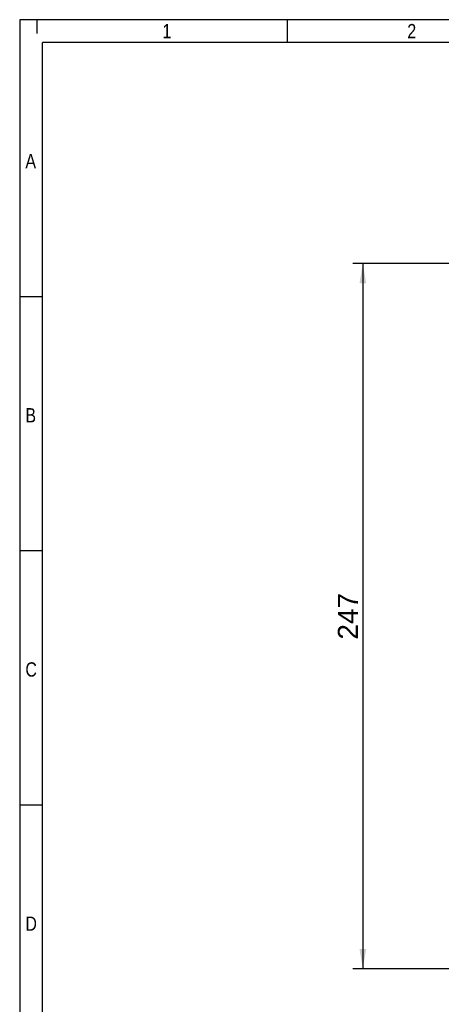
# Model space of a CAD drawing. Header units: millimetres. Extents: x 16 to 406, y 13 to 285.
# Tile 2 of 15: x 16 to 90, y 112 to 285. Entities that reach past the tile are written whole.
import ezdxf
from ezdxf.enums import TextEntityAlignment as Align

# ---------------------------------------------------------------- set-up
doc = ezdxf.new("R2010")
doc.units = ezdxf.units.MM
doc.layers.add('10', color=7, linetype='Continuous')
doc.layers.add('Default', color=7, linetype='Continuous')
doc.styles.add('SEACAD_Arial', font='arial.ttf')
doc.dimstyles.new('ISO', dxfattribs={"dimtxt": 3.5, "dimasz": 3.5, "dimexe": 1.75, "dimexo": 0, "dimgap": 0.875, "dimtad": 1, "dimlfac": 2, "dimtxsty": 'SEACAD_Arial', "dimblk1": '_SE_FILLED', "dimblk2": '_SE_FILLED', "dimsah": 1, "dimcen": 1.75, "dimadec": 0, "dimazin": 0, "dimtfac": 0.5, "dimtdec": 3, "dimtmove": 0, "dimatfit": 3, "dimfxl": 1, "dimarcsym": 0})

# ---------------------------------------------------------------- blocks, each defined once
blk = doc.blocks.new('DMBLK6')
at = {"layer": 'Default', "linetype": 'Continuous'}
for points in [[(75.18, 238.42), (76.35, 238.42), (75.76, 241.92)], [(75.18, 121.92), (75.76, 118.42), (76.35, 121.92)]]:
    blk.add_hatch(color=7, dxfattribs=at).paths.add_polyline_path(points)
at = {"layer": 'Default', "color": 7, "linetype": 'Continuous'}
for p, q in [((140.95, 241.92), (74.01, 241.92)), ((75.76, 241.92), (75.76, 118.42)), ((140.95, 118.42), (74.01, 118.42))]:
    blk.add_line(p, q, dxfattribs=at)
at = {"layer": 'Default', "color": 7, "linetype": 'Continuous', "style": 'SEACAD_Arial'}
blk.add_text('247', height=3.5, rotation=90, dxfattribs=at).set_placement((71.39, 176.06), align=Align.TOP_LEFT)
blk = doc.blocks.new('_SE_FILLED')
at = {"color": 0}
blk.add_line((0, 0), (-1, 0), dxfattribs=at)
blk.add_solid([(0, 0), (-1, -0.1665), (-1, 0.1665), (0, 0)], dxfattribs=at)

msp = doc.modelspace()

# ---------------------------------------------------------------- linework, layer by layer
at = {"layer": '10', "color": 7, "linetype": 'Continuous'}
for p, q in [((18.6664, 284.5775), (18.6664, 282.156)), ((62.5552, 280.5775), (62.5552, 284.5775)), ((405.6664, 280.5775), (19.6664, 280.5775)), ((19.6664, 13.5775), (19.6664, 280.5775)), ((19.6664, 236.0775), (15.6664, 236.0775)), ((19.6664, 191.5775), (15.6664, 191.5775)), ((19.6664, 147.0775), (15.6664, 147.0775))]:
    msp.add_line(p, q, dxfattribs=at)
msp.add_lwpolyline([(405.6664, 13.5775), (405.6664, 284.5775), (15.6664, 284.5775), (15.6664, 13.5775), (405.6664, 13.5775)], dxfattribs=at)

# ---------------------------------------------------------------- texts
at = {"layer": '10', "char_height": 2.5, "attachment_point": 1, "style": 'SEACAD_Arial'}
for s, insert, width in [('{\\farial rounded mt|b0||i0||c0|p34;\\C7;\\H2.50000002;\\W0.8;1}', (40.6664, 283.8275), 1.521749), ('{\\farial rounded mt|b0||i0||c0|p34;\\C7;\\H2.50000002;\\W0.8;2}', (83.5552, 283.8275), 1.521749), ('{\\farial rounded mt|b0||i0||c0|p34;\\C7;\\H2.50000002;\\W0.8;A}', (16.6664, 261.0775), 1.793488), ('{\\farial rounded mt|b0||i0||c0|p34;\\C7;\\H2.50000002;\\W0.8;B}', (16.6664, 216.5775), 1.793488), ('{\\farial rounded mt|b0||i0||c0|p34;\\C7;\\H2.50000002;\\W0.8;C}', (16.6664, 172.0775), 1.956532), ('{\\farial rounded mt|b0||i0||c0|p34;\\C7;\\H2.50000002;\\W0.8;D}', (16.6664, 127.5775), 1.956532)]:
    msp.add_mtext(s, dxfattribs=dict(at, insert=insert, width=width))

# ---------------------------------------------------------------- dimensions: what is measured, and where the dimension line sits
at = {"layer": 'Default', "color": 7, "linetype": 'Continuous'}
dim = msp.add_linear_dim(base=(75.7626, 118.4207), p1=(154.7886, 241.9207), p2=(140.9456, 118.4207), angle=90, text='\\A1;<>', dimstyle='ISO', dxfattribs=at)
dim.commit()
dim.dimension.update_dxf_attribs({"geometry": 'DMBLK6', "text_midpoint": (75.7626, 180.1707), "dimtype": 160})

doc.saveas('drawing.dxf')
